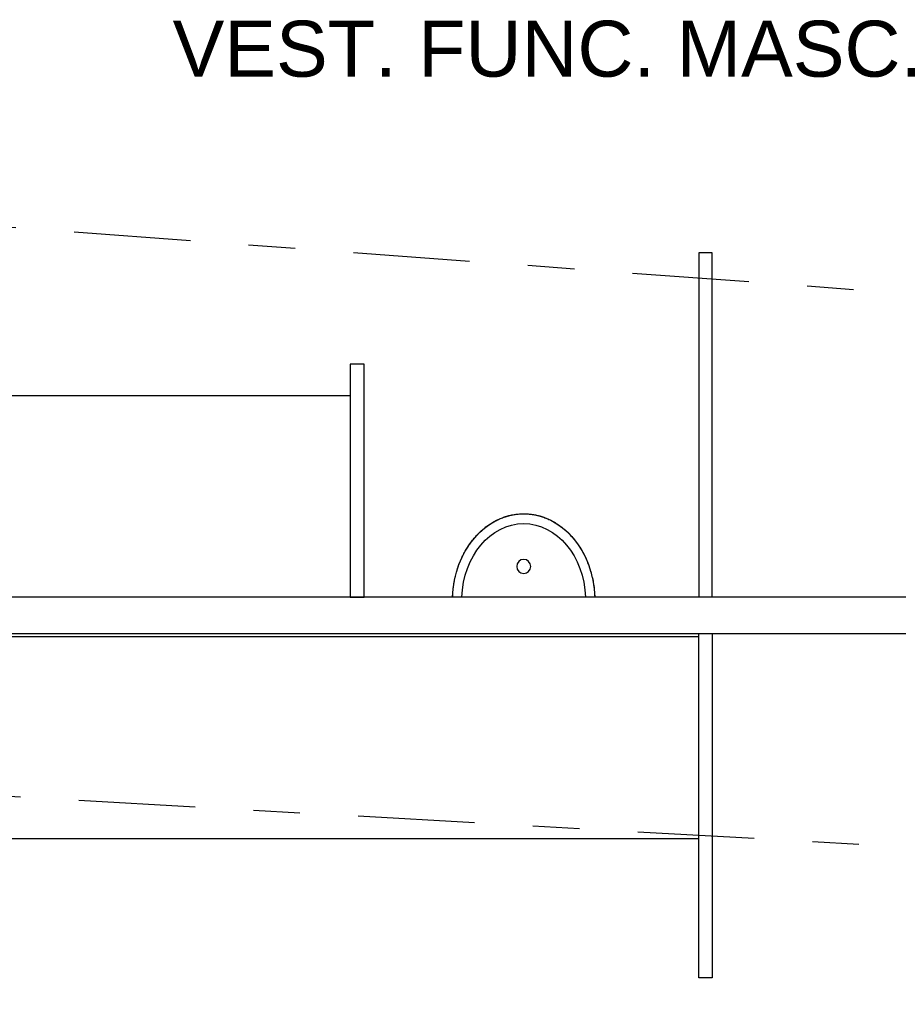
# Model space of a CAD drawing. Extents: x 40.7 to 137.4, y -250.8 to -221.5.
# Tile 125 of 256: x 58.3 to 60.1, y -232.7 to -230.6. Entities that reach past the tile are written whole.
import ezdxf
from ezdxf.enums import TextEntityAlignment as Align

# ---------------------------------------------------------------- set-up
doc = ezdxf.new("R2010")
doc.units = 0
doc.header["$MEASUREMENT"] = 0
doc.linetypes.add('DASHDOT2', pattern=[0.5, 0.25, -0.125, 0, -0.125])
doc.layers.get('0').update_dxf_attribs({"linetype": 'CONTINUOUS'})
for name, color, linetype in [('AC-FRIGORÍFICA', 20, 'DASHDOT2'), ('paredes1', 8, 'CONTINUOUS'), ('textos1', 4, 'CONTINUOUS')]:
    doc.layers.add(name, color=color, linetype=linetype)
doc.styles.add('Texto Cota', font='ARIAL.TTF')

# ---------------------------------------------------------------- blocks, each defined once
blk = doc.blocks.new('Urinal _2_ - Urinal _2_-277440-VEST_ MASCULINO PISCINA')
at = {"layer": 'paredes1'}
blk.add_circle((0, -0.2683), 0.015, dxfattribs=at)
for major_axis, ratio, start_param, end_param in [((0, 0.1862), 0.819068, 1.608823, 4.674363), ((0, 0.165), 0.80303, 1.613744, 4.669442)]:
    blk.add_ellipse((0, -0.195), major_axis=major_axis, ratio=ratio, start_param=start_param, end_param=end_param, dxfattribs=at)
blk.add_open_spline([(-0.1524, -0.2021), (-0.1522, -0.2073), (-0.1516, -0.2162), (-0.1501, -0.2287), (-0.1482, -0.2396), (-0.1457, -0.2504), (-0.1427, -0.2611), (-0.1391, -0.2715), (-0.1351, -0.2816), (-0.1306, -0.2913), (-0.1256, -0.3008), (-0.1201, -0.3099), (-0.1142, -0.3185), (-0.1079, -0.3267), (-0.1012, -0.3344), (-0.0941, -0.3417), (-0.0867, -0.3483), (-0.079, -0.3544), (-0.0709, -0.3599), (-0.0626, -0.3649), (-0.0541, -0.3692), (-0.0454, -0.3728), (-0.0365, -0.3759), (-0.0275, -0.3783), (-0.0184, -0.3799), (-0.0093, -0.3809), (0, -0.3813), (0.0093, -0.3809), (0.0184, -0.3799), (0.0275, -0.3783), (0.0365, -0.3759), (0.0454, -0.3728), (0.0548, -0.3689), (0.0647, -0.3638), (0.075, -0.3573), (0.0848, -0.3499), (0.0941, -0.3417), (0.1029, -0.3326), (0.1112, -0.3227), (0.1187, -0.3122), (0.1256, -0.3009), (0.1318, -0.2889), (0.1372, -0.2766), (0.1419, -0.2637), (0.1457, -0.2504), (0.1487, -0.2369), (0.1513, -0.2209), (0.152, -0.2092), (0.1523, -0.2021)], degree=3, knots=[0.0119705, 0.0119705, 0.0119705, 0.0119705, 0.0384615, 0.0576923, 0.0769231, 0.0961538, 0.1153846, 0.1346154, 0.1538462, 0.1730769, 0.1923077, 0.2115385, 0.2307692, 0.25, 0.2692308, 0.2884615, 0.3076923, 0.3269231, 0.3461538, 0.3653846, 0.3846154, 0.4038462, 0.4230769, 0.4423077, 0.4615385, 0.4807692, 0.5, 0.5192308, 0.5384615, 0.5576923, 0.5769231, 0.5961538, 0.6153846, 0.6394231, 0.6634615, 0.6875, 0.7115385, 0.7355769, 0.7596154, 0.7836538, 0.8076923, 0.8317308, 0.8557692, 0.8798077, 0.9038462, 0.9278846, 0.9519231, 0.9880295, 0.9880295, 0.9880295, 0.9880295], dxfattribs=at)
blk = doc.blocks.new('AREA')
at = {"style": 'Texto Cota'}
for tag, p in [('AREAS:COMODO', (0, 1.75)), ('AREAS:VALOR', (0, -1.25))]:
    blk.add_attdef(tag, text='', height=2, dxfattribs=at).set_placement(p, align=Align.MIDDLE_CENTER)

msp = doc.modelspace()

# ---------------------------------------------------------------- linework, layer by layer
at = {"layer": 'AC-FRIGORÍFICA'}
for p, q in [((56.5774, -230.8723), (71.8049, -231.9979)), ((56.5851, -232.1221), (72.9679, -233.0448))]:
    msp.add_line(p, q, dxfattribs=at)
at = {"layer": 'paredes1'}
for p, q in [((59.7403, -231.0504), (59.7112, -231.0504)), ((59.7112, -231.0504), (59.7112, -231.7884)), ((59.7403, -231.7884), (59.7403, -231.0504)), ((59.7112, -231.7884), (58.1519, -231.7884)), ((61.1055, -231.7884), (59.7112, -231.7884)), ((58.1519, -231.8661), (59.7112, -231.8661)), ((59.7112, -231.8661), (61.1055, -231.8661)), ((59.7112, -232.6041), (59.7112, -231.8661)), ((59.7403, -231.8661), (59.7403, -232.6041)), ((59.7403, -232.6041), (59.7112, -232.6041))]:
    msp.add_line(p, q, dxfattribs=at)
for points in [[(58.9639, -231.7884), (58.9939, -231.7884), (58.9939, -231.2884), (58.9639, -231.2884)], [(58.2167, -231.3562), (58.9639, -231.3562), (58.9639, -231.7884), (58.2167, -231.7884)], [(58.2167, -232.3057), (59.7112, -232.3057), (59.7112, -231.8735), (58.2167, -231.8735)]]:
    msp.add_lwpolyline(points, close=True, dxfattribs=at)

# ---------------------------------------------------------------- block references
at = {"layer": 'paredes1', "xscale": -1, "rotation": 180}
msp.add_blockref('Urinal _2_ - Urinal _2_-277440-VEST_ MASCULINO PISCINA', (59.336, -231.9905), dxfattribs=at)
at = {"layer": 'textos1', "linetype": 'Continuous', "lineweight": -3, "xscale": 0.0599999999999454, "yscale": 0.0599999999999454, "zscale": 0.0599999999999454}
msp.add_blockref('AREA', (59.3938, -230.7176), dxfattribs=at).add_auto_attribs({'AREAS:COMODO': 'VEST. FUNC. MASC.'})

doc.saveas('drawing.dxf')
